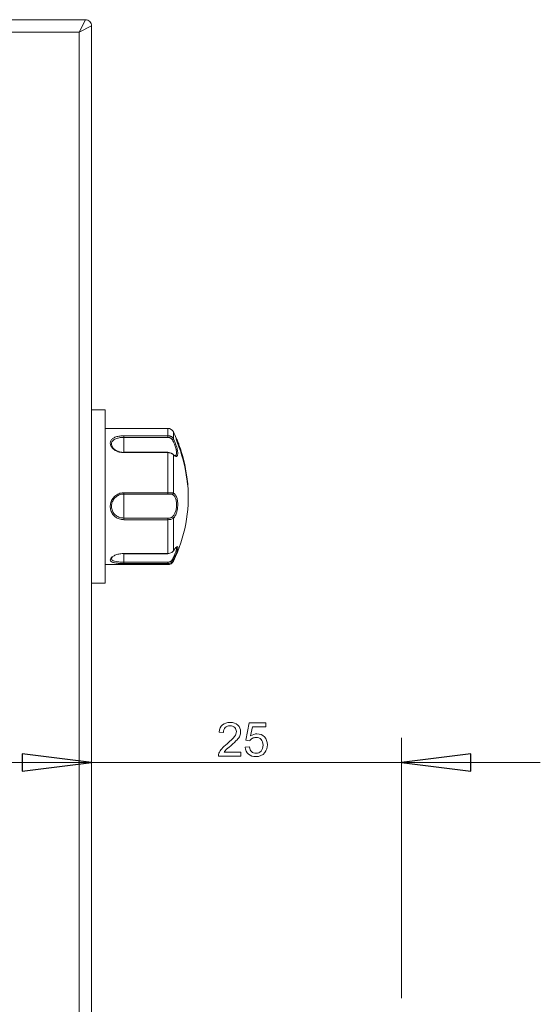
# Model space of a CAD drawing. Header units: millimetres. Extents: x -420 to 420, y -297 to 297.
# Tile 50 of 141: x -7 to 31, y -51 to 23. Entities that reach past the tile are written whole.
import ezdxf

# ---------------------------------------------------------------- set-up
doc = ezdxf.new("R2010")
doc.units = ezdxf.units.MM
doc.header["$MEASUREMENT"] = 0
doc.layers.add('layer 1', color=7, linetype='Continuous')

msp = doc.modelspace()

# ---------------------------------------------------------------- linework, layer by layer
at = {"layer": 'layer 1', "color": 7, "lineweight": 9}
for points in [[(-51.8512, 22.9794), (-51.8512, 22.9794), (-2.4728, 22.9794), (-2.4728, 22.9794)], [(-2.935, 22.055), (-2.935, 22.055), (-2.4728, 22.9794), (-2.4728, 22.9794)], [(-2.935, 22.055), (-2.935, 22.055), (-51.8512, 22.055), (-51.8512, 22.055)], [(-2.935, 22.055), (-2.935, 22.055), (-2.0106, 22.5172), (-2.0106, 22.5172)], [(-2.935, -110.1271), (-2.935, -110.1271), (-2.935, 22.055), (-2.935, 22.055)], [(-2.0106, 22.5172), (-2.0106, 22.5172), (-2.0106, -110.5893), (-2.0106, -110.5893)], [(-0.9938, -6.1377), (-0.9938, -6.1377), (-2.0106, -6.1377), (-2.0106, -6.1377)], [(-0.9938, -7.5334), (-0.9938, -7.5334), (-0.9938, -6.1377), (-0.9938, -6.1377)], [(3.6799, -7.5242), (3.6799, -7.5242), (-0.9938, -7.5242), (-0.9938, -7.5242)], [(-0.9938, -19.0786), (-0.9938, -19.0786), (-0.9938, -7.5334), (-0.9938, -7.5334)], [(0.3927, -8.0707), (0.3927, -8.0707), (3.6799, -8.0707), (3.6799, -8.0707)], [(0.3927, -8.0707), (0.3927, -8.0707), (0.3927, -8.1956), (0.3927, -8.1956)], [(4.096, -7.7854), (4.0189, -7.6257), (3.8572, -7.5242), (3.6799, -7.5242)], [(3.6799, -8.0707), (3.6799, -8.0707), (3.6799, -7.5242), (3.6799, -7.5242)], [(3.6799, -8.0707), (3.6799, -8.0707), (3.6799, -8.1956), (3.6799, -8.1956)], [(4.4948, -8.7181), (4.3763, -8.4014), (4.2432, -8.0901), (4.096, -7.7854)], [(4.096, -7.7854), (4.096, -7.7854), (4.096, -8.3128), (4.096, -8.3128)], [(3.6799, -8.1956), (3.6799, -8.1956), (0.3927, -8.1956), (0.3927, -8.1956)], [(0.3927, -9.2993), (0.3927, -9.2993), (0.3927, -8.1956), (0.3927, -8.1956)], [(4.0128, -8.3733), (4.0459, -8.3618), (4.075, -8.3408), (4.096, -8.3128)], [(4.443, -8.7819), (4.4667, -8.7759), (4.4883, -8.7634), (4.5051, -8.7458)], [(5.0967, -11.1436), (4.9912, -10.3244), (4.7928, -9.5199), (4.5051, -8.7458)], [(3.6799, -9.2993), (3.6799, -9.2993), (0.3927, -9.2993), (0.3927, -9.2993)], [(0.3927, -9.3322), (0.3927, -9.3322), (0.3927, -9.2993), (0.3927, -9.2993)], [(3.6799, -9.3322), (3.6799, -9.3322), (0.3927, -9.3322), (0.3927, -9.3322)], [(3.6799, -9.2993), (3.6799, -9.2993), (3.6799, -9.3322), (3.6799, -9.3322)], [(3.6799, -12.3253), (3.6799, -12.3253), (3.6799, -9.3322), (3.6799, -9.3322)], [(4.096, -9.4855), (4.096, -9.4855), (4.096, -12.3595), (4.096, -12.3595)], [(5.0967, -11.3059), (4.9912, -10.4867), (4.7928, -9.6824), (4.5051, -8.9081)], [(4.096, -17.4308), (4.9498, -15.6627), (5.3188, -13.6998), (5.1655, -11.7425)], [(0.3927, -12.3253), (0.3927, -12.3253), (3.6799, -12.3253), (3.6799, -12.3253)], [(0.3927, -12.3253), (0.3927, -12.3253), (0.3927, -12.4227), (0.3927, -12.4227)], [(0.3927, -14.2185), (0.3927, -14.2185), (0.3927, -12.4227), (0.3927, -12.4227)], [(3.6799, -12.4227), (3.6799, -12.4227), (0.3927, -12.4227), (0.3927, -12.4227)], [(3.6799, -12.3253), (3.6799, -12.3253), (3.6799, -12.4227), (3.6799, -12.4227)], [(4.0128, -12.451), (4.0585, -12.4436), (4.0929, -12.4057), (4.096, -12.3595)], [(0.3927, -14.3372), (0.3927, -14.3372), (0.3927, -14.2185), (0.3927, -14.2185)], [(0.3927, -14.2185), (0.3927, -14.2185), (3.6799, -14.2185), (3.6799, -14.2185)], [(3.6799, -14.3372), (3.6799, -14.3372), (0.3927, -14.3372), (0.3927, -14.3372)], [(3.6799, -14.2185), (3.6799, -14.2185), (3.6799, -14.3372), (3.6799, -14.3372)], [(3.6799, -16.8627), (3.6799, -16.8627), (3.6799, -14.3372), (3.6799, -14.3372)], [(4.096, -14.2298), (4.0897, -14.1849), (4.0568, -14.1481), (4.0128, -14.1372)], [(4.096, -14.2298), (4.096, -14.2298), (4.096, -16.6547), (4.096, -16.6547)], [(0.3927, -16.8627), (0.3927, -16.8627), (3.6799, -16.8627), (3.6799, -16.8627)], [(0.3927, -16.8627), (0.3927, -16.8627), (0.3927, -16.8777), (0.3927, -16.8777)], [(0.3927, -16.8777), (0.3927, -16.8777), (3.6799, -16.8777), (3.6799, -16.8777)], [(0.3927, -17.5048), (0.3927, -17.5048), (0.3927, -16.8777), (0.3927, -16.8777)], [(3.6799, -16.8627), (3.6799, -16.8627), (3.6799, -16.8777), (3.6799, -16.8777)], [(0.3927, -17.6129), (0.3927, -17.6129), (0.3927, -17.5048), (0.3927, -17.5048)], [(0.3927, -17.5048), (0.3927, -17.5048), (3.6799, -17.5048), (3.6799, -17.5048)], [(3.6799, -17.6129), (3.6799, -17.6129), (0.3927, -17.6129), (0.3927, -17.6129)], [(3.6799, -17.692), (3.8572, -17.692), (4.0189, -17.5905), (4.096, -17.4308)], [(3.6799, -17.5048), (3.6799, -17.5048), (3.6799, -17.6129), (3.6799, -17.6129)], [(3.6799, -17.692), (3.6799, -17.692), (3.6799, -17.6129), (3.6799, -17.6129)], [(4.0128, -17.3147), (4.0402, -17.328), (4.0679, -17.3406), (4.096, -17.3522)], [(4.096, -17.3522), (4.096, -17.3522), (4.096, -17.4308), (4.096, -17.4308)], [(-0.9938, -17.692), (-0.9938, -17.692), (3.6799, -17.692), (3.6799, -17.692)], [(-2.0106, -19.0786), (-2.0106, -19.0786), (-0.9938, -19.0786), (-0.9938, -19.0786)], [(-2.0106, -50.0443), (-2.0106, -50.0443), (-2.0106, -30.6087), (-2.0106, -30.6087)], [(21.0982, -50.0443), (21.0982, -50.0443), (21.0982, -30.6087), (21.0982, -30.6087)], [(-2.0106, -32.4574), (-2.0106, -32.4574), (-12.3633, -32.4574), (-12.3633, -32.4574)], [(-2.0106, -32.4574), (-2.0106, -32.4574), (-2.0106, -32.4574), (-2.0106, -32.4574)], [(-2.0106, -32.4574), (-2.0106, -32.4574), (21.0982, -32.4574), (21.0982, -32.4574)], [(21.0982, -32.4574), (21.0982, -32.4574), (21.0982, -32.4574), (21.0982, -32.4574)], [(21.0982, -32.4574), (21.0982, -32.4574), (31.4509, -32.4574), (31.4509, -32.4574)]]:
    msp.add_open_spline(points, degree=3, dxfattribs=at)
for points, knots in [([(-2.0106, 22.5172), (-2.0106, 22.6398), (-2.0592, 22.7574), (-2.1459, 22.8441), (-2.1459, 22.8441), (-2.2326, 22.9308), (-2.3502, 22.9794), (-2.4728, 22.9794)], [0, 0, 0, 0, 0.3333333, 0.3333333, 0.3333333, 0.3333333, 1, 1, 1, 1]), ([(0.3927, -9.3322), (0.3363, -9.3302), (0.2799, -9.328), (0.2245, -9.3213), (0.2245, -9.3213), (0.1672, -9.3145), (0.111, -9.3028), (0.0562, -9.2878), (0.0562, -9.2878), (0.003, -9.2732), (-0.0488, -9.2557), (-0.0981, -9.235), (-0.0981, -9.235), (-0.1488, -9.2137), (-0.1972, -9.1891), (-0.2423, -9.1621), (-0.2423, -9.1621), (-0.2863, -9.1357), (-0.3274, -9.1069), (-0.3649, -9.0762), (-0.3649, -9.0762), (-0.4035, -9.0444), (-0.4383, -9.0109), (-0.4688, -8.976), (-0.4688, -8.976), (-0.4982, -8.9421), (-0.5237, -8.9072), (-0.5449, -8.8717), (-0.5449, -8.8717), (-0.5668, -8.8351), (-0.584, -8.7978), (-0.5963, -8.7606), (-0.5963, -8.7606), (-0.6082, -8.7251), (-0.6156, -8.6896), (-0.6185, -8.6545), (-0.6185, -8.6545), (-0.6215, -8.6186), (-0.6196, -8.5831), (-0.6132, -8.5489), (-0.6132, -8.5489), (-0.6069, -8.516), (-0.5962, -8.484), (-0.5812, -8.4535), (-0.5812, -8.4535), (-0.5658, -8.4221), (-0.5461, -8.3923), (-0.522, -8.364), (-0.522, -8.364), (-0.4985, -8.3367), (-0.4712, -8.3108), (-0.4399, -8.287), (-0.4399, -8.287), (-0.408, -8.2622), (-0.3723, -8.2396), (-0.3329, -8.2191), (-0.3329, -8.2191), (-0.2944, -8.1988), (-0.2525, -8.1805), (-0.2079, -8.1644), (-0.2079, -8.1644), (-0.1621, -8.1477), (-0.1133, -8.1333), (-0.0623, -8.1211), (-0.0623, -8.1211), (-0.0122, -8.1091), (0.04, -8.0993), (0.0936, -8.0915), (0.0936, -8.0915), (0.1487, -8.0836), (0.2054, -8.0777), (0.2627, -8.0745), (0.2627, -8.0745), (0.3058, -8.0721), (0.3493, -8.0714), (0.3927, -8.0707)], [0, 0, 0, 0, 0.05, 0.05, 0.05, 0.05, 0.1, 0.1, 0.1, 0.1, 0.15, 0.15, 0.15, 0.15, 0.2, 0.2, 0.2, 0.2, 0.25, 0.25, 0.25, 0.25, 0.3, 0.3, 0.3, 0.3, 0.35, 0.35, 0.35, 0.35, 0.4, 0.4, 0.4, 0.4, 0.45, 0.45, 0.45, 0.45, 0.5, 0.5, 0.5, 0.5, 0.55, 0.55, 0.55, 0.55, 0.6, 0.6, 0.6, 0.6, 0.65, 0.65, 0.65, 0.65, 0.7, 0.7, 0.7, 0.7, 0.75, 0.75, 0.75, 0.75, 0.8, 0.8, 0.8, 0.8, 0.85, 0.85, 0.85, 0.85, 0.9, 0.9, 0.9, 0.9, 1, 1, 1, 1]), ([(3.6799, -8.0707), (3.7054, -8.0718), (3.7311, -8.0729), (3.7562, -8.0764), (3.7562, -8.0764), (3.7823, -8.0799), (3.8078, -8.086), (3.8328, -8.0939), (3.8328, -8.0939), (3.8568, -8.1015), (3.8803, -8.111), (3.9027, -8.122), (3.9027, -8.122), (3.9258, -8.1335), (3.9478, -8.147), (3.9683, -8.162), (3.9683, -8.162), (3.9883, -8.1766), (4.0067, -8.1927), (4.0237, -8.2104), (4.0237, -8.2104), (4.0411, -8.2285), (4.0568, -8.2481), (4.0707, -8.269), (4.0707, -8.269), (4.0755, -8.276), (4.0799, -8.2833), (4.084, -8.2905), (4.084, -8.2905), (4.0883, -8.2979), (4.0921, -8.3053), (4.096, -8.3128)], [0, 0, 0, 0, 0.1111111, 0.1111111, 0.1111111, 0.1111111, 0.2222222, 0.2222222, 0.2222222, 0.2222222, 0.3333333, 0.3333333, 0.3333333, 0.3333333, 0.4444444, 0.4444444, 0.4444444, 0.4444444, 0.5555556, 0.5555556, 0.5555556, 0.5555556, 0.6666667, 0.6666667, 0.6666667, 0.6666667, 0.7777778, 0.7777778, 0.7777778, 0.7777778, 1, 1, 1, 1]), ([(0.3927, -8.1956), (0.3532, -8.1964), (0.3138, -8.1971), (0.2746, -8.1991), (0.2746, -8.1991), (0.1723, -8.2045), (0.0718, -8.2187), (-0.0208, -8.2407), (-0.0208, -8.2407), (-0.1122, -8.2624), (-0.1957, -8.2914), (-0.2669, -8.3282), (-0.2669, -8.3282), (-0.3372, -8.3642), (-0.3956, -8.4077), (-0.4388, -8.4576), (-0.4388, -8.4576), (-0.4819, -8.5071), (-0.51, -8.563), (-0.5217, -8.6225), (-0.5217, -8.6225), (-0.5335, -8.6829), (-0.5281, -8.7471), (-0.5063, -8.8116), (-0.5063, -8.8116), (-0.4841, -8.8771), (-0.4447, -8.9429), (-0.3904, -9.0037), (-0.3904, -9.0037), (-0.3357, -9.0651), (-0.2656, -9.1216), (-0.1846, -9.1699), (-0.1846, -9.1699), (-0.1035, -9.2181), (-0.0112, -9.2583), (0.0868, -9.2821), (0.0868, -9.2821), (0.1849, -9.306), (0.2888, -9.3139), (0.3927, -9.3217)], [0, 0, 0, 0, 0.0909091, 0.0909091, 0.0909091, 0.0909091, 0.1818182, 0.1818182, 0.1818182, 0.1818182, 0.2727273, 0.2727273, 0.2727273, 0.2727273, 0.3636364, 0.3636364, 0.3636364, 0.3636364, 0.4545455, 0.4545455, 0.4545455, 0.4545455, 0.5454545, 0.5454545, 0.5454545, 0.5454545, 0.6363636, 0.6363636, 0.6363636, 0.6363636, 0.7272727, 0.7272727, 0.7272727, 0.7272727, 0.8181818, 0.8181818, 0.8181818, 0.8181818, 1, 1, 1, 1]), ([(4.0128, -8.3733), (4.0097, -8.3677), (4.0066, -8.3622), (4.0032, -8.3568), (4.0032, -8.3568), (3.9999, -8.3515), (3.9964, -8.3461), (3.9925, -8.3409), (3.9925, -8.3409), (3.9816, -8.3258), (3.9694, -8.3117), (3.9559, -8.2986), (3.9559, -8.2986), (3.9418, -8.2853), (3.9267, -8.2731), (3.9106, -8.2624), (3.9106, -8.2624), (3.8943, -8.2515), (3.8771, -8.2418), (3.8594, -8.2337), (3.8594, -8.2337), (3.8409, -8.2252), (3.8217, -8.2182), (3.8021, -8.2126), (3.8021, -8.2126), (3.7827, -8.2069), (3.7627, -8.2027), (3.7424, -8.2001), (3.7424, -8.2001), (3.7217, -8.1973), (3.7008, -8.1966), (3.6799, -8.1956)], [0, 0, 0, 0, 0.1111111, 0.1111111, 0.1111111, 0.1111111, 0.2222222, 0.2222222, 0.2222222, 0.2222222, 0.3333333, 0.3333333, 0.3333333, 0.3333333, 0.4444444, 0.4444444, 0.4444444, 0.4444444, 0.5555556, 0.5555556, 0.5555556, 0.5555556, 0.6666667, 0.6666667, 0.6666667, 0.6666667, 0.7777778, 0.7777778, 0.7777778, 0.7777778, 1, 1, 1, 1]), ([(4.2132, -9.5354), (4.2328, -9.5365), (4.2524, -9.5374), (4.2683, -9.53), (4.2683, -9.53), (4.2935, -9.518), (4.3094, -9.4847), (4.3184, -9.4405), (4.3184, -9.4405), (4.3277, -9.3949), (4.3299, -9.3376), (4.3234, -9.2695), (4.3234, -9.2695), (4.3164, -9.1945), (4.299, -9.1063), (4.2737, -9.0124), (4.2737, -9.0124), (4.2456, -8.9085), (4.2079, -8.7978), (4.163, -8.6903), (4.163, -8.6903), (4.1178, -8.5824), (4.0653, -8.4779), (4.0128, -8.3733)], [0, 0, 0, 0, 0.1428571, 0.1428571, 0.1428571, 0.1428571, 0.2857143, 0.2857143, 0.2857143, 0.2857143, 0.4285714, 0.4285714, 0.4285714, 0.4285714, 0.5714286, 0.5714286, 0.5714286, 0.5714286, 0.7142857, 0.7142857, 0.7142857, 0.7142857, 1, 1, 1, 1]), ([(4.096, -8.3128), (4.1227, -8.369), (4.1493, -8.4252), (4.1746, -8.4831), (4.1746, -8.4831), (4.2005, -8.5424), (4.2247, -8.6035), (4.2474, -8.6645), (4.2474, -8.6645), (4.2696, -8.7238), (4.2901, -8.7835), (4.3086, -8.8423), (4.3086, -8.8423), (4.3279, -8.9033), (4.3447, -8.9634), (4.3591, -9.0216), (4.3591, -9.0216), (4.3719, -9.0728), (4.3824, -9.1224), (4.3907, -9.1695), (4.3907, -9.1695), (4.3994, -9.2181), (4.4057, -9.2644), (4.4094, -9.3069), (4.4094, -9.3069), (4.4125, -9.3444), (4.4138, -9.379), (4.4131, -9.4104), (4.4131, -9.4104), (4.4122, -9.4428), (4.4092, -9.4716), (4.4042, -9.4966), (4.4042, -9.4966), (4.3994, -9.52), (4.3929, -9.54), (4.3846, -9.5565), (4.3846, -9.5565), (4.3761, -9.5735), (4.3658, -9.5866), (4.3537, -9.5958), (4.3537, -9.5958), (4.3417, -9.6051), (4.328, -9.6106), (4.3129, -9.6123), (4.3129, -9.6123), (4.2974, -9.614), (4.2803, -9.6115), (4.262, -9.6056), (4.262, -9.6056), (4.2426, -9.5992), (4.2219, -9.5884), (4.1999, -9.5742), (4.1999, -9.5742), (4.1776, -9.5594), (4.1541, -9.5407), (4.1295, -9.518), (4.1295, -9.518), (4.1184, -9.5077), (4.1073, -9.4966), (4.096, -9.4855)], [0, 0, 0, 0, 0.0625, 0.0625, 0.0625, 0.0625, 0.125, 0.125, 0.125, 0.125, 0.1875, 0.1875, 0.1875, 0.1875, 0.25, 0.25, 0.25, 0.25, 0.3125, 0.3125, 0.3125, 0.3125, 0.375, 0.375, 0.375, 0.375, 0.4375, 0.4375, 0.4375, 0.4375, 0.5, 0.5, 0.5, 0.5, 0.5625, 0.5625, 0.5625, 0.5625, 0.625, 0.625, 0.625, 0.625, 0.6875, 0.6875, 0.6875, 0.6875, 0.75, 0.75, 0.75, 0.75, 0.8125, 0.8125, 0.8125, 0.8125, 0.875, 0.875, 0.875, 0.875, 1, 1, 1, 1]), ([(4.5051, -8.9081), (4.4992, -8.892), (4.4931, -8.8758), (4.4872, -8.8595), (4.4872, -8.8595), (4.4813, -8.8432), (4.4752, -8.8268), (4.4693, -8.8105), (4.4693, -8.8105), (4.4632, -8.7937), (4.4571, -8.777), (4.4512, -8.7604), (4.4512, -8.7604), (4.4451, -8.7436), (4.4392, -8.7268), (4.4332, -8.7103), (4.4332, -8.7103), (4.4277, -8.6942), (4.422, -8.6783), (4.4166, -8.6626), (4.4166, -8.6626), (4.4111, -8.6469), (4.4055, -8.6312), (4.4001, -8.6158), (4.4001, -8.6158), (4.3948, -8.6001), (4.3894, -8.5846), (4.3842, -8.5694), (4.3842, -8.5694), (4.3791, -8.5541), (4.3741, -8.5391), (4.3693, -8.5245), (4.3693, -8.5245), (4.3646, -8.511), (4.3604, -8.4977), (4.3561, -8.4849), (4.3561, -8.4849), (4.3519, -8.472), (4.3478, -8.4594), (4.3439, -8.4474), (4.3439, -8.4474), (4.3401, -8.435), (4.3364, -8.4232), (4.3329, -8.4117), (4.3329, -8.4117), (4.3292, -8.4003), (4.326, -8.3896), (4.3229, -8.3792), (4.3229, -8.3792), (4.3201, -8.37), (4.3175, -8.3611), (4.3153, -8.353), (4.3153, -8.353), (4.3129, -8.3446), (4.3107, -8.3367), (4.3088, -8.3295), (4.3088, -8.3295), (4.3068, -8.3223), (4.3051, -8.3156), (4.3036, -8.3095), (4.3036, -8.3095), (4.3022, -8.3032), (4.3011, -8.2977), (4.3001, -8.2929), (4.3001, -8.2929), (4.2983, -8.284), (4.2975, -8.2775), (4.2975, -8.2733), (4.2975, -8.2733), (4.2975, -8.2711), (4.2977, -8.2696), (4.2983, -8.2687), (4.2983, -8.2687), (4.2988, -8.2677), (4.2996, -8.2674), (4.3005, -8.2677), (4.3005, -8.2677), (4.3023, -8.2685), (4.3051, -8.2716), (4.3084, -8.2764), (4.3084, -8.2764), (4.3118, -8.2814), (4.3158, -8.2879), (4.3214, -8.2988), (4.3214, -8.2988), (4.3229, -8.3019), (4.3247, -8.3054), (4.3264, -8.309)], [0, 0, 0, 0, 0.0434783, 0.0434783, 0.0434783, 0.0434783, 0.0869565, 0.0869565, 0.0869565, 0.0869565, 0.1304348, 0.1304348, 0.1304348, 0.1304348, 0.173913, 0.173913, 0.173913, 0.173913, 0.2173913, 0.2173913, 0.2173913, 0.2173913, 0.2608696, 0.2608696, 0.2608696, 0.2608696, 0.3043478, 0.3043478, 0.3043478, 0.3043478, 0.3478261, 0.3478261, 0.3478261, 0.3478261, 0.3913043, 0.3913043, 0.3913043, 0.3913043, 0.4347826, 0.4347826, 0.4347826, 0.4347826, 0.4782609, 0.4782609, 0.4782609, 0.4782609, 0.5217391, 0.5217391, 0.5217391, 0.5217391, 0.5652174, 0.5652174, 0.5652174, 0.5652174, 0.6086957, 0.6086957, 0.6086957, 0.6086957, 0.6521739, 0.6521739, 0.6521739, 0.6521739, 0.6956522, 0.6956522, 0.6956522, 0.6956522, 0.7391304, 0.7391304, 0.7391304, 0.7391304, 0.7826087, 0.7826087, 0.7826087, 0.7826087, 0.826087, 0.826087, 0.826087, 0.826087, 0.8695652, 0.8695652, 0.8695652, 0.8695652, 0.9130435, 0.9130435, 0.9130435, 0.9130435, 1, 1, 1, 1]), ([(4.5051, -8.9061), (4.4813, -8.8416), (4.4576, -8.777), (4.4351, -8.7138), (4.4351, -8.7138), (4.4096, -8.6423), (4.3855, -8.5724), (4.3654, -8.5114), (4.3654, -8.5114), (4.3489, -8.4617), (4.3351, -8.4178), (4.3243, -8.3814), (4.3243, -8.3814), (4.3162, -8.3535), (4.3101, -8.33), (4.3073, -8.3184), (4.3073, -8.3184), (4.3059, -8.3119), (4.3055, -8.3091), (4.3049, -8.3062)], [0, 0, 0, 0, 0.1666667, 0.1666667, 0.1666667, 0.1666667, 0.3333333, 0.3333333, 0.3333333, 0.3333333, 0.5, 0.5, 0.5, 0.5, 0.6666667, 0.6666667, 0.6666667, 0.6666667, 1, 1, 1, 1]), ([(4.3264, -8.309), (4.3303, -8.3169), (4.3343, -8.3247), (4.3388, -8.3341), (4.3388, -8.3341), (4.3451, -8.3476), (4.3524, -8.364), (4.3604, -8.382), (4.3604, -8.382), (4.3645, -8.391), (4.3685, -8.4006), (4.3728, -8.4106), (4.3728, -8.4106), (4.3772, -8.4206), (4.3817, -8.4312), (4.3863, -8.4422), (4.3863, -8.4422), (4.3909, -8.4532), (4.3955, -8.4646), (4.4003, -8.4764), (4.4003, -8.4764), (4.4053, -8.4883), (4.4103, -8.5007), (4.4155, -8.5132), (4.4155, -8.5132), (4.4207, -8.5262), (4.426, -8.5395), (4.4314, -8.5532), (4.4314, -8.5532), (4.4367, -8.567), (4.4425, -8.5811), (4.448, -8.5955), (4.448, -8.5955), (4.4536, -8.6099), (4.4593, -8.6247), (4.465, -8.6395), (4.465, -8.6395), (4.4709, -8.6547), (4.4767, -8.67), (4.4826, -8.6855), (4.4826, -8.6855), (4.4902, -8.7055), (4.4976, -8.7257), (4.5051, -8.7458)], [0, 0, 0, 0, 0.0833333, 0.0833333, 0.0833333, 0.0833333, 0.1666667, 0.1666667, 0.1666667, 0.1666667, 0.25, 0.25, 0.25, 0.25, 0.3333333, 0.3333333, 0.3333333, 0.3333333, 0.4166667, 0.4166667, 0.4166667, 0.4166667, 0.5, 0.5, 0.5, 0.5, 0.5833333, 0.5833333, 0.5833333, 0.5833333, 0.6666667, 0.6666667, 0.6666667, 0.6666667, 0.75, 0.75, 0.75, 0.75, 0.8333333, 0.8333333, 0.8333333, 0.8333333, 1, 1, 1, 1]), ([(4.096, -9.4855), (4.0844, -9.474), (4.0726, -9.4625), (4.0587, -9.4513), (4.0587, -9.4513), (4.0445, -9.4396), (4.028, -9.4285), (4.0101, -9.4178), (4.0101, -9.4178), (3.9925, -9.4075), (3.9738, -9.3978), (3.9539, -9.3888), (3.9539, -9.3888), (3.9332, -9.3795), (3.9113, -9.3712), (3.8886, -9.364), (3.8886, -9.364), (3.8661, -9.357), (3.8426, -9.3509), (3.8185, -9.3461), (3.8185, -9.3461), (3.7938, -9.3409), (3.7683, -9.3372), (3.7426, -9.335), (3.7426, -9.335), (3.7219, -9.3333), (3.7008, -9.3328), (3.6799, -9.3322)], [0, 0, 0, 0, 0.125, 0.125, 0.125, 0.125, 0.25, 0.25, 0.25, 0.25, 0.375, 0.375, 0.375, 0.375, 0.5, 0.5, 0.5, 0.5, 0.625, 0.625, 0.625, 0.625, 0.75, 0.75, 0.75, 0.75, 1, 1, 1, 1]), ([(5.0967, -11.1436), (5.0967, -11.1436), (5.0962, -11.1458), (5.0962, -11.1458), (5.0962, -11.1458), (5.0962, -11.1458), (5.093, -11.1484), (5.093, -11.1484), (5.093, -11.1484), (5.093, -11.1484), (5.0877, -11.1511), (5.0877, -11.1511), (5.0877, -11.1511), (5.0877, -11.1511), (5.0799, -11.1541), (5.0799, -11.1541), (5.0799, -11.1541), (5.0799, -11.1541), (5.0762, -11.1552), (5.0762, -11.1552)], [0, 0, 0, 0, 0.1666667, 0.1666667, 0.1666667, 0.1666667, 0.3333333, 0.3333333, 0.3333333, 0.3333333, 0.5, 0.5, 0.5, 0.5, 0.6666667, 0.6666667, 0.6666667, 0.6666667, 1, 1, 1, 1]), ([(5.1662, -11.7555), (5.1661, -11.7511), (5.1657, -11.7464), (5.1653, -11.7411), (5.1653, -11.7411), (5.1637, -11.7161), (5.1594, -11.6734), (5.1539, -11.6229), (5.1539, -11.6229), (5.1483, -11.571), (5.1415, -11.5109), (5.1337, -11.4444), (5.1337, -11.4444), (5.1261, -11.3793), (5.1176, -11.3079), (5.1088, -11.238), (5.1088, -11.238), (5.1047, -11.207), (5.1008, -11.1763), (5.0967, -11.1454)], [0, 0, 0, 0, 0.1666667, 0.1666667, 0.1666667, 0.1666667, 0.3333333, 0.3333333, 0.3333333, 0.3333333, 0.5, 0.5, 0.5, 0.5, 0.6666667, 0.6666667, 0.6666667, 0.6666667, 1, 1, 1, 1]), ([(5.162, -11.762), (5.162, -11.7621), (5.162, -11.7621), (5.162, -11.7621), (5.162, -11.7621), (5.162, -11.762), (5.1611, -11.7577), (5.16, -11.7525), (5.16, -11.7525), (5.1579, -11.7416), (5.1553, -11.7263), (5.1522, -11.7063), (5.1522, -11.7063), (5.1478, -11.6773), (5.1418, -11.6387), (5.1356, -11.5934), (5.1356, -11.5934), (5.1283, -11.5431), (5.1202, -11.4848), (5.1119, -11.4207), (5.1119, -11.4207), (5.1069, -11.383), (5.1019, -11.3432), (5.0967, -11.3037)], [0, 0, 0, 0, 0.1428571, 0.1428571, 0.1428571, 0.1428571, 0.2857143, 0.2857143, 0.2857143, 0.2857143, 0.4285714, 0.4285714, 0.4285714, 0.4285714, 0.5714286, 0.5714286, 0.5714286, 0.5714286, 0.7142857, 0.7142857, 0.7142857, 0.7142857, 1, 1, 1, 1]), ([(5.1664, -11.7555), (5.1668, -11.7623), (5.1674, -11.769), (5.1675, -11.7736), (5.1675, -11.7736), (5.1675, -11.7769), (5.1675, -11.7792), (5.1675, -11.7806), (5.1675, -11.7806), (5.1674, -11.7823), (5.1674, -11.7834), (5.167, -11.784), (5.167, -11.784), (5.1666, -11.7847), (5.1657, -11.7828), (5.1646, -11.7784), (5.1646, -11.7784), (5.164, -11.7762), (5.1635, -11.7732), (5.1627, -11.7697), (5.1627, -11.7697), (5.162, -11.7662), (5.1613, -11.762), (5.1603, -11.7572), (5.1603, -11.7572), (5.1587, -11.7477), (5.1566, -11.7359), (5.1542, -11.7217), (5.1542, -11.7217), (5.1531, -11.7144), (5.152, -11.7067), (5.1507, -11.6984), (5.1507, -11.6984), (5.1494, -11.69), (5.1479, -11.681), (5.1465, -11.6714), (5.1465, -11.6714), (5.1437, -11.6529), (5.1407, -11.6322), (5.1376, -11.6096), (5.1376, -11.6096), (5.1359, -11.5983), (5.1343, -11.5865), (5.1326, -11.5741), (5.1326, -11.5741), (5.1307, -11.5617), (5.1289, -11.549), (5.1272, -11.5357), (5.1272, -11.5357), (5.1254, -11.5229), (5.1235, -11.5096), (5.1217, -11.4961), (5.1217, -11.4961), (5.1198, -11.4824), (5.118, -11.4684), (5.1161, -11.4541), (5.1161, -11.4541), (5.1141, -11.4397), (5.1123, -11.4251), (5.1102, -11.4102), (5.1102, -11.4102), (5.1082, -11.3952), (5.1062, -11.3798), (5.1041, -11.3643), (5.1041, -11.3643), (5.1017, -11.3451), (5.0991, -11.3255), (5.0967, -11.3059)], [0, 0, 0, 0, 0.0555556, 0.0555556, 0.0555556, 0.0555556, 0.1111111, 0.1111111, 0.1111111, 0.1111111, 0.1666667, 0.1666667, 0.1666667, 0.1666667, 0.2222222, 0.2222222, 0.2222222, 0.2222222, 0.2777778, 0.2777778, 0.2777778, 0.2777778, 0.3333333, 0.3333333, 0.3333333, 0.3333333, 0.3888889, 0.3888889, 0.3888889, 0.3888889, 0.4444444, 0.4444444, 0.4444444, 0.4444444, 0.5, 0.5, 0.5, 0.5, 0.5555556, 0.5555556, 0.5555556, 0.5555556, 0.6111111, 0.6111111, 0.6111111, 0.6111111, 0.6666667, 0.6666667, 0.6666667, 0.6666667, 0.7222222, 0.7222222, 0.7222222, 0.7222222, 0.7777778, 0.7777778, 0.7777778, 0.7777778, 0.8333333, 0.8333333, 0.8333333, 0.8333333, 0.8888889, 0.8888889, 0.8888889, 0.8888889, 1, 1, 1, 1]), ([(5.1657, -11.7444), (5.1657, -11.7459), (5.1659, -11.7472), (5.1659, -11.7483), (5.1659, -11.7483), (5.1662, -11.7514), (5.1662, -11.7535), (5.1664, -11.7555)], [0, 0, 0, 0, 0.3333333, 0.3333333, 0.3333333, 0.3333333, 1, 1, 1, 1]), ([(0.3927, -14.3372), (0.2783, -14.3263), (0.164, -14.3156), (0.0562, -14.2821), (0.0562, -14.2821), (-0.0519, -14.2486), (-0.1534, -14.1923), (-0.2423, -14.1222), (-0.2423, -14.1222), (-0.3318, -14.0518), (-0.4087, -13.9676), (-0.4688, -13.8726), (-0.4688, -13.8726), (-0.5287, -13.778), (-0.5719, -13.6724), (-0.5963, -13.5622), (-0.5963, -13.5622), (-0.6204, -13.4537), (-0.6261, -13.3407), (-0.6132, -13.2293), (-0.6132, -13.2293), (-0.6004, -13.1193), (-0.5695, -13.0109), (-0.522, -12.91), (-0.522, -12.91), (-0.4745, -12.8091), (-0.4104, -12.7157), (-0.3329, -12.6355), (-0.3329, -12.6355), (-0.2547, -12.5541), (-0.1628, -12.4863), (-0.0623, -12.4345), (-0.0623, -12.4345), (0.0394, -12.3824), (0.1502, -12.3469), (0.2627, -12.3338), (0.2627, -12.3338), (0.3058, -12.3286), (0.3493, -12.3269), (0.3927, -12.3253)], [0, 0, 0, 0, 0.0909091, 0.0909091, 0.0909091, 0.0909091, 0.1818182, 0.1818182, 0.1818182, 0.1818182, 0.2727273, 0.2727273, 0.2727273, 0.2727273, 0.3636364, 0.3636364, 0.3636364, 0.3636364, 0.4545455, 0.4545455, 0.4545455, 0.4545455, 0.5454545, 0.5454545, 0.5454545, 0.5454545, 0.6363636, 0.6363636, 0.6363636, 0.6363636, 0.7272727, 0.7272727, 0.7272727, 0.7272727, 0.8181818, 0.8181818, 0.8181818, 0.8181818, 1, 1, 1, 1]), ([(0.3927, -12.4227), (0.3532, -12.4242), (0.3138, -12.4258), (0.2746, -12.4303), (0.2746, -12.4303), (0.1723, -12.4419), (0.0718, -12.4737), (-0.0208, -12.5203), (-0.0208, -12.5203), (-0.1122, -12.5663), (-0.1957, -12.6268), (-0.2669, -12.6996), (-0.2669, -12.6996), (-0.3372, -12.7712), (-0.3956, -12.8544), (-0.4388, -12.9448), (-0.4388, -12.9448), (-0.4819, -13.0346), (-0.51, -13.1313), (-0.5217, -13.2296), (-0.5217, -13.2296), (-0.5335, -13.3291), (-0.5281, -13.43), (-0.5063, -13.5269), (-0.5063, -13.5269), (-0.4841, -13.6254), (-0.4447, -13.7195), (-0.3904, -13.8038), (-0.3904, -13.8038), (-0.3357, -13.8889), (-0.2656, -13.9639), (-0.1846, -14.0266), (-0.1846, -14.0266), (-0.1035, -14.0893), (-0.0112, -14.1394), (0.0868, -14.1693), (0.0868, -14.1693), (0.1849, -14.1993), (0.2888, -14.2089), (0.3927, -14.2185)], [0, 0, 0, 0, 0.0909091, 0.0909091, 0.0909091, 0.0909091, 0.1818182, 0.1818182, 0.1818182, 0.1818182, 0.2727273, 0.2727273, 0.2727273, 0.2727273, 0.3636364, 0.3636364, 0.3636364, 0.3636364, 0.4545455, 0.4545455, 0.4545455, 0.4545455, 0.5454545, 0.5454545, 0.5454545, 0.5454545, 0.6363636, 0.6363636, 0.6363636, 0.6363636, 0.7272727, 0.7272727, 0.7272727, 0.7272727, 0.8181818, 0.8181818, 0.8181818, 0.8181818, 1, 1, 1, 1]), ([(3.6799, -12.3253), (3.6926, -12.3253), (3.7054, -12.3253), (3.718, -12.3253), (3.718, -12.3253), (3.7309, -12.3253), (3.7437, -12.3254), (3.7562, -12.3254), (3.7562, -12.3254), (3.7692, -12.3256), (3.7821, -12.3258), (3.7947, -12.326), (3.7947, -12.326), (3.8076, -12.3262), (3.8202, -12.3264), (3.8328, -12.3267), (3.8328, -12.3267), (3.8448, -12.3269), (3.8566, -12.3273), (3.8683, -12.3277), (3.8683, -12.3277), (3.8799, -12.328), (3.8916, -12.3284), (3.9027, -12.329), (3.9027, -12.329), (3.9143, -12.3295), (3.9254, -12.3301), (3.9363, -12.3308), (3.9363, -12.3308), (3.9474, -12.3315), (3.9581, -12.3323), (3.9683, -12.3332), (3.9683, -12.3332), (3.9783, -12.3341), (3.9879, -12.3351), (3.9969, -12.3362), (3.9969, -12.3362), (4.0062, -12.3375), (4.0152, -12.3386), (4.0237, -12.34), (4.0237, -12.34), (4.0324, -12.3413), (4.0406, -12.343), (4.0485, -12.3447), (4.0485, -12.3447), (4.0563, -12.3463), (4.0639, -12.3482), (4.0707, -12.3502), (4.0707, -12.3502), (4.0755, -12.3517), (4.0799, -12.3532), (4.084, -12.3547), (4.084, -12.3547), (4.0883, -12.3561), (4.0921, -12.3578), (4.096, -12.3595)], [0, 0, 0, 0, 0.0666667, 0.0666667, 0.0666667, 0.0666667, 0.1333333, 0.1333333, 0.1333333, 0.1333333, 0.2, 0.2, 0.2, 0.2, 0.2666667, 0.2666667, 0.2666667, 0.2666667, 0.3333333, 0.3333333, 0.3333333, 0.3333333, 0.4, 0.4, 0.4, 0.4, 0.4666667, 0.4666667, 0.4666667, 0.4666667, 0.5333333, 0.5333333, 0.5333333, 0.5333333, 0.6, 0.6, 0.6, 0.6, 0.6666667, 0.6666667, 0.6666667, 0.6666667, 0.7333333, 0.7333333, 0.7333333, 0.7333333, 0.8, 0.8, 0.8, 0.8, 0.8666667, 0.8666667, 0.8666667, 0.8666667, 1, 1, 1, 1]), ([(4.0128, -12.451), (4.0097, -12.4497), (4.0066, -12.4482), (4.0032, -12.4469), (4.0032, -12.4469), (3.9999, -12.4456), (3.9964, -12.4443), (3.9925, -12.4432), (3.9925, -12.4432), (3.9816, -12.4399), (3.9694, -12.4369), (3.9559, -12.4347), (3.9559, -12.4347), (3.9418, -12.4323), (3.9267, -12.4304), (3.9106, -12.429), (3.9106, -12.429), (3.8943, -12.4275), (3.8771, -12.4264), (3.8594, -12.4256), (3.8594, -12.4256), (3.8409, -12.4247), (3.8217, -12.4242), (3.8021, -12.4238), (3.8021, -12.4238), (3.7827, -12.4234), (3.7627, -12.4231), (3.7424, -12.4229), (3.7424, -12.4229), (3.7217, -12.4227), (3.7008, -12.4227), (3.6799, -12.4227)], [0, 0, 0, 0, 0.1111111, 0.1111111, 0.1111111, 0.1111111, 0.2222222, 0.2222222, 0.2222222, 0.2222222, 0.3333333, 0.3333333, 0.3333333, 0.3333333, 0.4444444, 0.4444444, 0.4444444, 0.4444444, 0.5555556, 0.5555556, 0.5555556, 0.5555556, 0.6666667, 0.6666667, 0.6666667, 0.6666667, 0.7777778, 0.7777778, 0.7777778, 0.7777778, 1, 1, 1, 1]), ([(4.0128, -14.1372), (4.0239, -14.1255), (4.035, -14.1141), (4.0459, -14.1017), (4.0459, -14.1017), (4.0938, -14.0477), (4.1384, -13.9791), (4.1774, -13.8994), (4.1774, -13.8994), (4.2131, -13.8266), (4.2441, -13.7443), (4.2683, -13.6554), (4.2683, -13.6554), (4.2918, -13.5702), (4.3088, -13.4787), (4.3184, -13.3857), (4.3184, -13.3857), (4.3282, -13.2899), (4.3301, -13.1927), (4.3234, -13.1), (4.3234, -13.1), (4.3164, -12.998), (4.299, -12.9019), (4.2737, -12.8166), (4.2737, -12.8166), (4.2458, -12.7224), (4.2079, -12.6412), (4.163, -12.5826), (4.163, -12.5826), (4.1178, -12.5236), (4.0653, -12.4874), (4.0128, -12.451)], [0, 0, 0, 0, 0.1111111, 0.1111111, 0.1111111, 0.1111111, 0.2222222, 0.2222222, 0.2222222, 0.2222222, 0.3333333, 0.3333333, 0.3333333, 0.3333333, 0.4444444, 0.4444444, 0.4444444, 0.4444444, 0.5555556, 0.5555556, 0.5555556, 0.5555556, 0.6666667, 0.6666667, 0.6666667, 0.6666667, 0.7777778, 0.7777778, 0.7777778, 0.7777778, 1, 1, 1, 1]), ([(4.096, -12.3595), (4.1227, -12.3765), (4.1493, -12.3937), (4.1746, -12.4168), (4.1746, -12.4168), (4.2005, -12.4406), (4.2247, -12.4708), (4.2474, -12.5053), (4.2474, -12.5053), (4.2696, -12.5392), (4.2901, -12.5772), (4.3086, -12.6198), (4.3086, -12.6198), (4.3279, -12.6636), (4.3447, -12.7124), (4.3591, -12.7651), (4.3591, -12.7651), (4.3719, -12.8113), (4.3824, -12.8606), (4.3907, -12.9122), (4.3907, -12.9122), (4.3994, -12.9658), (4.4057, -13.0218), (4.4094, -13.0795), (4.4094, -13.0795), (4.4125, -13.13), (4.4138, -13.1818), (4.4131, -13.2341), (4.4131, -13.2341), (4.4122, -13.2879), (4.4092, -13.3422), (4.4042, -13.3962), (4.4042, -13.3962), (4.3994, -13.4471), (4.3929, -13.4973), (4.3846, -13.5469), (4.3846, -13.5469), (4.3761, -13.5975), (4.3658, -13.6474), (4.3537, -13.6955), (4.3537, -13.6955), (4.3417, -13.744), (4.328, -13.7909), (4.3129, -13.8356), (4.3129, -13.8356), (4.2974, -13.8815), (4.2803, -13.9251), (4.262, -13.966), (4.262, -13.966), (4.2426, -14.0094), (4.2219, -14.0497), (4.1999, -14.0871), (4.1999, -14.0871), (4.1776, -14.1252), (4.1541, -14.1599), (4.1295, -14.1904), (4.1295, -14.1904), (4.1184, -14.2041), (4.1073, -14.2168), (4.096, -14.2298)], [0, 0, 0, 0, 0.0625, 0.0625, 0.0625, 0.0625, 0.125, 0.125, 0.125, 0.125, 0.1875, 0.1875, 0.1875, 0.1875, 0.25, 0.25, 0.25, 0.25, 0.3125, 0.3125, 0.3125, 0.3125, 0.375, 0.375, 0.375, 0.375, 0.4375, 0.4375, 0.4375, 0.4375, 0.5, 0.5, 0.5, 0.5, 0.5625, 0.5625, 0.5625, 0.5625, 0.625, 0.625, 0.625, 0.625, 0.6875, 0.6875, 0.6875, 0.6875, 0.75, 0.75, 0.75, 0.75, 0.8125, 0.8125, 0.8125, 0.8125, 0.875, 0.875, 0.875, 0.875, 1, 1, 1, 1]), ([(3.6799, -14.2185), (3.6965, -14.2183), (3.7134, -14.2181), (3.73, -14.2174), (3.73, -14.2174), (3.7701, -14.2159), (3.8097, -14.212), (3.8468, -14.2058), (3.8468, -14.2058), (3.8827, -14.1998), (3.9163, -14.1919), (3.9441, -14.1799), (3.9441, -14.1799), (3.9709, -14.1682), (3.9918, -14.1527), (4.0128, -14.1372)], [0, 0, 0, 0, 0.2, 0.2, 0.2, 0.2, 0.4, 0.4, 0.4, 0.4, 0.6, 0.6, 0.6, 0.6, 1, 1, 1, 1]), ([(4.096, -14.2298), (4.07, -14.2498), (4.0441, -14.2697), (4.0101, -14.2853), (4.0101, -14.2853), (3.9761, -14.3008), (3.9339, -14.3117), (3.8886, -14.3198), (3.8886, -14.3198), (3.8426, -14.3281), (3.793, -14.3337), (3.7426, -14.3357), (3.7426, -14.3357), (3.7219, -14.3366), (3.7008, -14.3368), (3.6799, -14.3372)], [0, 0, 0, 0, 0.2, 0.2, 0.2, 0.2, 0.4, 0.4, 0.4, 0.4, 0.6, 0.6, 0.6, 0.6, 1, 1, 1, 1]), ([(0.3927, -17.6129), (0.2783, -17.6111), (0.164, -17.609), (0.0562, -17.6024), (0.0562, -17.6024), (-0.0519, -17.5957), (-0.1534, -17.5843), (-0.2423, -17.5682), (-0.2423, -17.5682), (-0.3318, -17.5521), (-0.4087, -17.5312), (-0.4688, -17.5048), (-0.4688, -17.5048), (-0.5287, -17.4785), (-0.5719, -17.4467), (-0.5963, -17.4097), (-0.5963, -17.4097), (-0.6204, -17.3735), (-0.6261, -17.3323), (-0.6132, -17.2885), (-0.6132, -17.2885), (-0.6004, -17.2452), (-0.5695, -17.1994), (-0.522, -17.1541), (-0.522, -17.1541), (-0.4745, -17.109), (-0.4104, -17.0644), (-0.3329, -17.0245), (-0.3329, -17.0245), (-0.2547, -16.9844), (-0.1628, -16.9489), (-0.0623, -16.9215), (-0.0623, -16.9215), (0.0394, -16.894), (0.1502, -16.8745), (0.2627, -16.8673), (0.2627, -16.8673), (0.3058, -16.8646), (0.3493, -16.8636), (0.3927, -16.8627)], [0, 0, 0, 0, 0.0909091, 0.0909091, 0.0909091, 0.0909091, 0.1818182, 0.1818182, 0.1818182, 0.1818182, 0.2727273, 0.2727273, 0.2727273, 0.2727273, 0.3636364, 0.3636364, 0.3636364, 0.3636364, 0.4545455, 0.4545455, 0.4545455, 0.4545455, 0.5454545, 0.5454545, 0.5454545, 0.5454545, 0.6363636, 0.6363636, 0.6363636, 0.6363636, 0.7272727, 0.7272727, 0.7272727, 0.7272727, 0.8181818, 0.8181818, 0.8181818, 0.8181818, 1, 1, 1, 1]), ([(3.6799, -16.8627), (3.7318, -16.8583), (3.7838, -16.854), (3.8328, -16.8409), (3.8328, -16.8409), (3.8816, -16.8278), (3.9276, -16.8058), (3.9683, -16.7793), (3.9683, -16.7793), (4.0088, -16.7531), (4.0441, -16.7226), (4.0707, -16.6893), (4.0707, -16.6893), (4.0799, -16.678), (4.0879, -16.6664), (4.096, -16.6547)], [0, 0, 0, 0, 0.2, 0.2, 0.2, 0.2, 0.4, 0.4, 0.4, 0.4, 0.6, 0.6, 0.6, 0.6, 1, 1, 1, 1]), ([(4.0128, -17.3147), (4.0239, -17.2931), (4.035, -17.2715), (4.0459, -17.2498), (4.0459, -17.2498), (4.0938, -17.1554), (4.1384, -17.06), (4.1774, -16.9686), (4.1774, -16.9686), (4.2131, -16.8853), (4.2443, -16.8052), (4.2683, -16.7337), (4.2683, -16.7337), (4.2916, -16.6651), (4.3083, -16.6043), (4.3184, -16.5532), (4.3184, -16.5532), (4.3288, -16.5009), (4.3321, -16.4588), (4.3234, -16.4386), (4.3234, -16.4386), (4.3164, -16.4222), (4.3014, -16.4205), (4.2863, -16.419)], [0, 0, 0, 0, 0.1428571, 0.1428571, 0.1428571, 0.1428571, 0.2857143, 0.2857143, 0.2857143, 0.2857143, 0.4285714, 0.4285714, 0.4285714, 0.4285714, 0.5714286, 0.5714286, 0.5714286, 0.5714286, 0.7142857, 0.7142857, 0.7142857, 0.7142857, 1, 1, 1, 1]), ([(4.096, -16.6547), (4.1227, -16.6155), (4.1493, -16.5765), (4.1746, -16.5418), (4.1746, -16.5418), (4.2005, -16.5063), (4.2247, -16.4754), (4.2474, -16.449), (4.2474, -16.449), (4.2696, -16.4233), (4.2901, -16.4018), (4.3086, -16.3854), (4.3086, -16.3854), (4.3279, -16.3686), (4.3447, -16.3571), (4.3591, -16.3515), (4.3591, -16.3515), (4.3719, -16.3466), (4.3824, -16.3464), (4.3907, -16.351), (4.3907, -16.351), (4.3994, -16.3556), (4.4057, -16.3656), (4.4094, -16.3806), (4.4094, -16.3806), (4.4125, -16.3939), (4.4138, -16.4111), (4.4131, -16.4318), (4.4131, -16.4318), (4.4122, -16.4534), (4.4092, -16.4789), (4.4042, -16.5078), (4.4042, -16.5078), (4.3994, -16.5351), (4.3929, -16.5654), (4.3846, -16.5985), (4.3846, -16.5985), (4.3761, -16.6324), (4.3658, -16.669), (4.3537, -16.7078), (4.3537, -16.7078), (4.3417, -16.747), (4.328, -16.7886), (4.3129, -16.8317), (4.3129, -16.8317), (4.2974, -16.8758), (4.2803, -16.9217), (4.262, -16.9686), (4.262, -16.9686), (4.2426, -17.0184), (4.2219, -17.0694), (4.1999, -17.121), (4.1999, -17.121), (4.1776, -17.1738), (4.1541, -17.2273), (4.1295, -17.2805), (4.1295, -17.2805), (4.1184, -17.3046), (4.1073, -17.3284), (4.096, -17.3522)], [0, 0, 0, 0, 0.0625, 0.0625, 0.0625, 0.0625, 0.125, 0.125, 0.125, 0.125, 0.1875, 0.1875, 0.1875, 0.1875, 0.25, 0.25, 0.25, 0.25, 0.3125, 0.3125, 0.3125, 0.3125, 0.375, 0.375, 0.375, 0.375, 0.4375, 0.4375, 0.4375, 0.4375, 0.5, 0.5, 0.5, 0.5, 0.5625, 0.5625, 0.5625, 0.5625, 0.625, 0.625, 0.625, 0.625, 0.6875, 0.6875, 0.6875, 0.6875, 0.75, 0.75, 0.75, 0.75, 0.8125, 0.8125, 0.8125, 0.8125, 0.875, 0.875, 0.875, 0.875, 1, 1, 1, 1]), ([(-0.4412, -17.0988), (-0.4747, -17.1384), (-0.508, -17.1777), (-0.5217, -17.2153), (-0.5217, -17.2153), (-0.5359, -17.2543), (-0.5289, -17.2911), (-0.5063, -17.3234), (-0.5063, -17.3234), (-0.4834, -17.3565), (-0.4446, -17.3848), (-0.3904, -17.4083), (-0.3904, -17.4083), (-0.3359, -17.4319), (-0.2656, -17.4504), (-0.1846, -17.4648), (-0.1846, -17.4648), (-0.1035, -17.4793), (-0.0112, -17.4894), (0.0868, -17.4953), (0.0868, -17.4953), (0.1849, -17.5014), (0.2888, -17.5031), (0.3927, -17.5048)], [0, 0, 0, 0, 0.1428571, 0.1428571, 0.1428571, 0.1428571, 0.2857143, 0.2857143, 0.2857143, 0.2857143, 0.4285714, 0.4285714, 0.4285714, 0.4285714, 0.5714286, 0.5714286, 0.5714286, 0.5714286, 0.7142857, 0.7142857, 0.7142857, 0.7142857, 1, 1, 1, 1]), ([(3.6799, -17.5048), (3.6882, -17.5048), (3.6965, -17.5046), (3.7048, -17.504), (3.7048, -17.504), (3.7134, -17.5037), (3.7217, -17.5029), (3.73, -17.5018), (3.73, -17.5018), (3.75, -17.4994), (3.7697, -17.4955), (3.789, -17.4902), (3.789, -17.4902), (3.8087, -17.4846), (3.8282, -17.4776), (3.8468, -17.4691), (3.8468, -17.4691), (3.8644, -17.4611), (3.8812, -17.4519), (3.8973, -17.4412), (3.8973, -17.4412), (3.9139, -17.4304), (3.9295, -17.4181), (3.9441, -17.4048), (3.9441, -17.4048), (3.9577, -17.392), (3.9705, -17.3783), (3.9818, -17.3633), (3.9818, -17.3633), (3.9932, -17.348), (4.003, -17.3314), (4.0128, -17.3147)], [0, 0, 0, 0, 0.1111111, 0.1111111, 0.1111111, 0.1111111, 0.2222222, 0.2222222, 0.2222222, 0.2222222, 0.3333333, 0.3333333, 0.3333333, 0.3333333, 0.4444444, 0.4444444, 0.4444444, 0.4444444, 0.5555556, 0.5555556, 0.5555556, 0.5555556, 0.6666667, 0.6666667, 0.6666667, 0.6666667, 0.7777778, 0.7777778, 0.7777778, 0.7777778, 1, 1, 1, 1]), ([(4.096, -17.3522), (4.0844, -17.3742), (4.0726, -17.3961), (4.0587, -17.4166), (4.0587, -17.4166), (4.0445, -17.4377), (4.028, -17.4573), (4.0101, -17.4756), (4.0101, -17.4756), (3.9925, -17.4931), (3.9738, -17.5096), (3.9539, -17.5242), (3.9539, -17.5242), (3.9332, -17.5392), (3.9113, -17.5525), (3.8886, -17.5639), (3.8886, -17.5639), (3.8661, -17.5752), (3.8426, -17.5844), (3.8185, -17.592), (3.8185, -17.592), (3.7938, -17.5998), (3.7683, -17.6057), (3.7426, -17.6088), (3.7426, -17.6088), (3.7219, -17.6114), (3.7008, -17.6122), (3.6799, -17.6129)], [0, 0, 0, 0, 0.125, 0.125, 0.125, 0.125, 0.25, 0.25, 0.25, 0.25, 0.375, 0.375, 0.375, 0.375, 0.5, 0.5, 0.5, 0.5, 0.625, 0.625, 0.625, 0.625, 0.75, 0.75, 0.75, 0.75, 1, 1, 1, 1]), ([(9.109, -31.6877), (9.109, -31.6877), (9.109, -31.9817), (9.109, -31.9817), (9.109, -31.9817), (9.109, -31.9817), (7.45, -31.9817), (7.45, -31.9817), (7.45, -31.9817), (7.4477, -31.9076), (7.4599, -31.8365), (7.4862, -31.7676), (7.4862, -31.7676), (7.5287, -31.655), (7.597, -31.5436), (7.6909, -31.4345), (7.6909, -31.4345), (7.7848, -31.3255), (7.919, -31.1995), (8.0934, -31.0565), (8.0934, -31.0565), (8.3647, -30.8331), (8.549, -30.6564), (8.6452, -30.5257), (8.6452, -30.5257), (8.7421, -30.395), (8.7905, -30.2714), (8.7905, -30.1547), (8.7905, -30.1547), (8.7905, -30.0328), (8.7467, -29.9301), (8.6592, -29.8461), (8.6592, -29.8461), (8.5717, -29.7627), (8.4574, -29.7207), (8.3168, -29.7207), (8.3168, -29.7207), (8.1681, -29.7207), (8.0491, -29.765), (7.9598, -29.8537), (7.9598, -29.8537), (7.8706, -29.9418), (7.8257, -30.0643), (7.8245, -30.2212), (7.8245, -30.2212), (7.8245, -30.2212), (7.5095, -30.1897), (7.5095, -30.1897), (7.5095, -30.1897), (7.5311, -29.954), (7.6127, -29.7744), (7.7539, -29.6507), (7.7539, -29.6507), (7.8957, -29.527), (8.0852, -29.4652), (8.3238, -29.4652), (8.3238, -29.4652), (8.5642, -29.4652), (8.7549, -29.5317), (8.8949, -29.6653), (8.8949, -29.6653), (9.0355, -29.7989), (9.1055, -29.9645), (9.1055, -30.1617), (9.1055, -30.1617), (9.1055, -30.262), (9.0851, -30.3606), (9.0437, -30.4575), (9.0437, -30.4575), (9.0028, -30.5549), (8.9346, -30.657), (8.8395, -30.7643), (8.8395, -30.7643), (8.7438, -30.871), (8.5857, -31.0186), (8.3652, -31.2053), (8.3652, -31.2053), (8.1803, -31.3605), (8.0613, -31.4655), (8.0088, -31.5209), (8.0088, -31.5209), (7.9563, -31.5763), (7.9132, -31.6317), (7.8787, -31.6877), (7.8787, -31.6877), (7.8787, -31.6877), (9.109, -31.6877), (9.109, -31.6877)], [0, 0, 0, 0, 0.0434783, 0.0434783, 0.0434783, 0.0434783, 0.0869565, 0.0869565, 0.0869565, 0.0869565, 0.1304348, 0.1304348, 0.1304348, 0.1304348, 0.173913, 0.173913, 0.173913, 0.173913, 0.2173913, 0.2173913, 0.2173913, 0.2173913, 0.2608696, 0.2608696, 0.2608696, 0.2608696, 0.3043478, 0.3043478, 0.3043478, 0.3043478, 0.3478261, 0.3478261, 0.3478261, 0.3478261, 0.3913043, 0.3913043, 0.3913043, 0.3913043, 0.4347826, 0.4347826, 0.4347826, 0.4347826, 0.4782609, 0.4782609, 0.4782609, 0.4782609, 0.5217391, 0.5217391, 0.5217391, 0.5217391, 0.5652174, 0.5652174, 0.5652174, 0.5652174, 0.6086957, 0.6086957, 0.6086957, 0.6086957, 0.6521739, 0.6521739, 0.6521739, 0.6521739, 0.6956522, 0.6956522, 0.6956522, 0.6956522, 0.7391304, 0.7391304, 0.7391304, 0.7391304, 0.7826087, 0.7826087, 0.7826087, 0.7826087, 0.826087, 0.826087, 0.826087, 0.826087, 0.8695652, 0.8695652, 0.8695652, 0.8695652, 0.9130435, 0.9130435, 0.9130435, 0.9130435, 1, 1, 1, 1]), ([(9.4421, -31.3237), (9.4421, -31.3237), (9.7641, -31.2992), (9.7641, -31.2992), (9.7641, -31.2992), (9.788, -31.4561), (9.8434, -31.574), (9.9298, -31.6533), (9.9298, -31.6533), (10.0161, -31.732), (10.1217, -31.7717), (10.2459, -31.7717), (10.2459, -31.7717), (10.3958, -31.7717), (10.5213, -31.7157), (10.6233, -31.6043), (10.6233, -31.6043), (10.7248, -31.4923), (10.7756, -31.3441), (10.7756, -31.1598), (10.7756, -31.1598), (10.7756, -30.9842), (10.7272, -30.846), (10.6298, -30.7445), (10.6298, -30.7445), (10.5323, -30.643), (10.4034, -30.5922), (10.243, -30.5922), (10.243, -30.5922), (10.1433, -30.5922), (10.054, -30.615), (9.9747, -30.6605), (9.9747, -30.6605), (9.8959, -30.706), (9.8341, -30.7649), (9.7886, -30.8372), (9.7886, -30.8372), (9.7886, -30.8372), (9.4981, -30.7952), (9.4981, -30.7952), (9.4981, -30.7952), (9.4981, -30.7952), (9.7396, -29.5072), (9.7396, -29.5072), (9.7396, -29.5072), (9.7396, -29.5072), (10.9821, -29.5072), (10.9821, -29.5072), (10.9821, -29.5072), (10.9821, -29.5072), (10.9821, -29.8012), (10.9821, -29.8012), (10.9821, -29.8012), (10.9821, -29.8012), (9.9852, -29.8012), (9.9852, -29.8012), (9.9852, -29.8012), (9.9852, -29.8012), (9.8516, -30.4773), (9.8516, -30.4773), (9.8516, -30.4773), (10.0015, -30.3717), (10.159, -30.3192), (10.3235, -30.3192), (10.3235, -30.3192), (10.5417, -30.3192), (10.726, -30.395), (10.8759, -30.5467), (10.8759, -30.5467), (11.0258, -30.6984), (11.1011, -30.8932), (11.1011, -31.1312), (11.1011, -31.1312), (11.1011, -31.3581), (11.0352, -31.5541), (10.9033, -31.7192), (10.9033, -31.7192), (10.7429, -31.9222), (10.5236, -32.0237), (10.2459, -32.0237), (10.2459, -32.0237), (10.0184, -32.0237), (9.8329, -31.9595), (9.6888, -31.8318), (9.6888, -31.8318), (9.5448, -31.704), (9.4625, -31.5349), (9.4421, -31.3237)], [0, 0, 0, 0, 0.0434783, 0.0434783, 0.0434783, 0.0434783, 0.0869565, 0.0869565, 0.0869565, 0.0869565, 0.1304348, 0.1304348, 0.1304348, 0.1304348, 0.173913, 0.173913, 0.173913, 0.173913, 0.2173913, 0.2173913, 0.2173913, 0.2173913, 0.2608696, 0.2608696, 0.2608696, 0.2608696, 0.3043478, 0.3043478, 0.3043478, 0.3043478, 0.3478261, 0.3478261, 0.3478261, 0.3478261, 0.3913043, 0.3913043, 0.3913043, 0.3913043, 0.4347826, 0.4347826, 0.4347826, 0.4347826, 0.4782609, 0.4782609, 0.4782609, 0.4782609, 0.5217391, 0.5217391, 0.5217391, 0.5217391, 0.5652174, 0.5652174, 0.5652174, 0.5652174, 0.6086957, 0.6086957, 0.6086957, 0.6086957, 0.6521739, 0.6521739, 0.6521739, 0.6521739, 0.6956522, 0.6956522, 0.6956522, 0.6956522, 0.7391304, 0.7391304, 0.7391304, 0.7391304, 0.7826087, 0.7826087, 0.7826087, 0.7826087, 0.826087, 0.826087, 0.826087, 0.826087, 0.8695652, 0.8695652, 0.8695652, 0.8695652, 0.9130435, 0.9130435, 0.9130435, 0.9130435, 1, 1, 1, 1]), ([(-7.187, -33.1045), (-7.187, -33.1045), (-7.187, -31.8104), (-7.187, -31.8104), (-7.187, -31.8104), (-7.187, -31.8104), (-2.0106, -32.4574), (-2.0106, -32.4574)], [0, 0, 0, 0, 0.3333333, 0.3333333, 0.3333333, 0.3333333, 1, 1, 1, 1]), ([(26.2745, -31.8104), (26.2745, -31.8104), (26.2745, -33.1045), (26.2745, -33.1045), (26.2745, -33.1045), (26.2745, -33.1045), (21.0982, -32.4574), (21.0982, -32.4574)], [0, 0, 0, 0, 0.3333333, 0.3333333, 0.3333333, 0.3333333, 1, 1, 1, 1])]:
    msp.add_open_spline(points, degree=3, knots=knots, dxfattribs=at)
at = {"layer": 'layer 1', "color": 7}
for points in [[(-7.187, -33.1045), (-7.187, -33.1045), (-7.187, -31.8104), (-7.187, -31.8104), (-7.187, -31.8104), (-7.187, -31.8104), (-2.0106, -32.4574), (-2.0106, -32.4574), (-2.0106, -32.4574), (-2.0106, -32.4574), (-7.187, -33.1045), (-7.187, -33.1045)], [(26.2745, -31.8104), (26.2745, -31.8104), (26.2745, -33.1045), (26.2745, -33.1045), (26.2745, -33.1045), (26.2745, -33.1045), (21.0982, -32.4574), (21.0982, -32.4574), (21.0982, -32.4574), (21.0982, -32.4574), (26.2745, -31.8104), (26.2745, -31.8104)]]:
    msp.add_open_spline(points, degree=3, knots=[0, 0, 0, 0, 0.25, 0.25, 0.25, 0.25, 0.5, 0.5, 0.5, 0.5, 1, 1, 1, 1], dxfattribs=at)
for points in [[(-2.0106, -32.4574), (-2.0106, -32.4574), (-2.0106, -32.4574), (-2.0106, -32.4574)], [(21.0982, -32.4574), (21.0982, -32.4574), (21.0982, -32.4574), (21.0982, -32.4574)]]:
    msp.add_open_spline(points, degree=3, dxfattribs=at)

doc.saveas('drawing.dxf')
